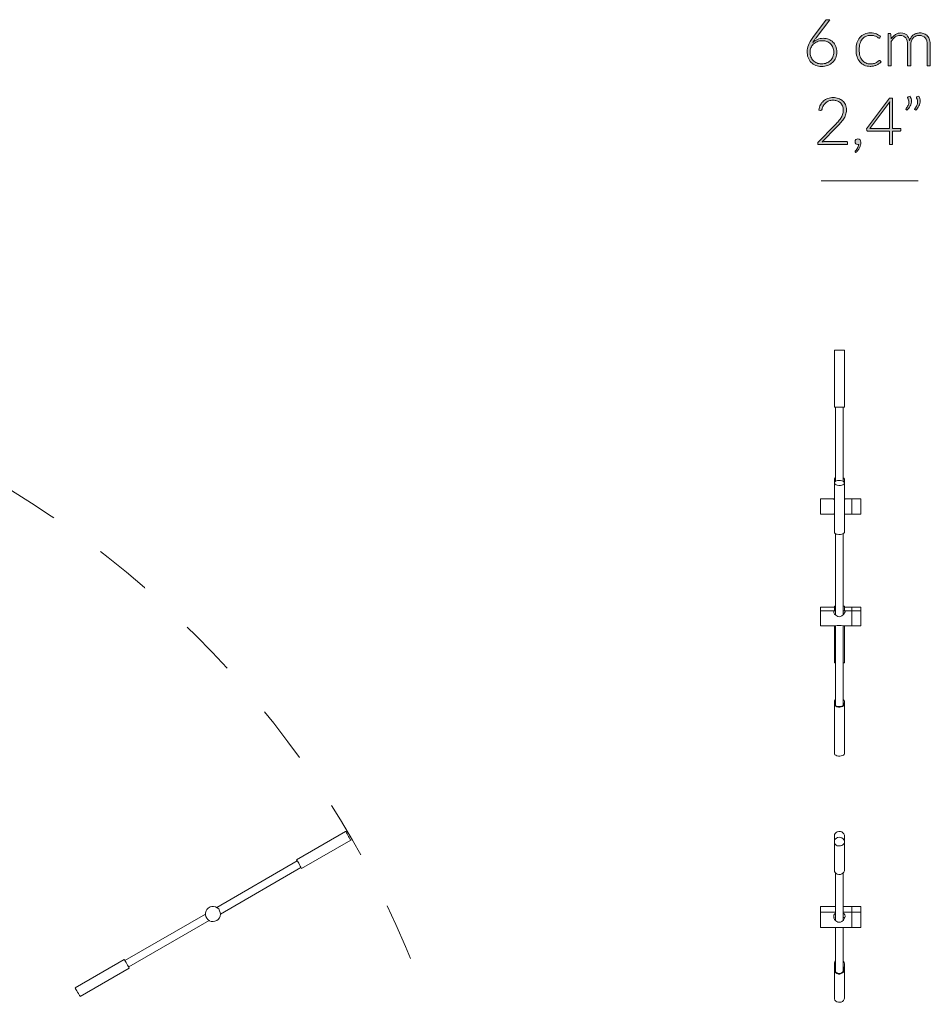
# Model space of a CAD drawing. Header units: inches. Extents: x 8 to 203, y -241 to -15.
# Tile 11 of 23: x 167 to 203, y -189 to -151. Entities that reach past the tile are written whole.
import ezdxf

# ---------------------------------------------------------------- set-up
doc = ezdxf.new("R2010")
doc.units = ezdxf.units.IN
doc.header["$MEASUREMENT"] = 0
doc.linetypes.add('AI-Linetype-3', pattern=[4.506413, 2.253206, -2.253206])
doc.layers.add('Capa 1', color=7, linetype='Continuous')

# ---------------------------------------------------------------- blocks, each defined once
blk = doc.blocks.new('block 12')
at = {"layer": 'Capa 1'}
h = blk.add_hatch(color=250, dxfattribs=at)
h.dxf.hatch_style = 2
edge = h.paths.add_edge_path()
edge.add_spline(control_points=[(198.698, -151.505), (198.776, -151.505), (198.848, -151.518), (198.913, -151.544), (198.979, -151.569), (199.036, -151.605), (199.083, -151.652), (199.13, -151.698), (199.168, -151.754), (199.194, -151.821), (199.221, -151.887), (199.235, -151.961), (199.235, -152.043), (199.235, -152.125), (199.22, -152.2), (199.191, -152.269), (199.161, -152.339), (199.12, -152.398), (199.068, -152.449), (199.015, -152.499), (198.952, -152.538), (198.879, -152.567), (198.805, -152.595), (198.725, -152.609), (198.637, -152.609), (198.552, -152.609), (198.475, -152.595), (198.405, -152.568), (198.335, -152.541), (198.275, -152.501), (198.225, -152.45), (198.175, -152.399), (198.137, -152.336), (198.109, -152.262), (198.082, -152.188), (198.068, -152.105), (198.068, -152.012), (198.068, -151.941), (198.086, -151.861), (198.122, -151.772), (198.158, -151.683), (198.217, -151.583), (198.299, -151.472), (198.299, -151.472), (198.793, -150.806), (198.793, -150.806), (198.808, -150.786), (198.829, -150.777), (198.858, -150.777), (198.858, -150.777), (198.966, -150.777), (198.966, -150.777), (198.966, -150.777), (198.425, -151.482), (198.425, -151.482), (198.399, -151.517), (198.375, -151.55), (198.353, -151.581), (198.33, -151.611), (198.31, -151.642), (198.292, -151.672), (198.343, -151.619), (198.402, -151.579), (198.472, -151.549), (198.541, -151.52), (198.616, -151.505), (198.698, -151.505)], knot_values=[0, 0, 0, 0, 1, 1, 1, 2, 2, 2, 3, 3, 3, 4, 4, 4, 5, 5, 5, 6, 6, 6, 7, 7, 7, 8, 8, 8, 9, 9, 9, 10, 10, 10, 11, 11, 11, 12, 12, 12, 13, 13, 13, 14, 14, 14, 15, 15, 15, 16, 16, 16, 17, 17, 17, 18, 18, 18, 19, 19, 19, 20, 20, 20, 21, 21, 21, 22, 22, 22, 22], degree=3, periodic=1)
edge = h.paths.add_edge_path()
edge.add_spline(control_points=[(198.187, -152.042), (198.187, -152.109), (198.198, -152.171), (198.219, -152.228), (198.24, -152.286), (198.269, -152.335), (198.308, -152.377), (198.346, -152.418), (198.393, -152.45), (198.449, -152.473), (198.504, -152.496), (198.566, -152.507), (198.636, -152.507), (198.709, -152.507), (198.775, -152.496), (198.834, -152.473), (198.893, -152.45), (198.943, -152.418), (198.985, -152.378), (199.026, -152.337), (199.058, -152.289), (199.08, -152.233), (199.102, -152.177), (199.113, -152.116), (199.113, -152.051), (199.113, -151.981), (199.102, -151.919), (199.08, -151.863), (199.059, -151.807), (199.028, -151.76), (198.988, -151.721), (198.949, -151.682), (198.902, -151.652), (198.847, -151.631), (198.792, -151.61), (198.732, -151.6), (198.665, -151.6), (198.59, -151.6), (198.523, -151.613), (198.463, -151.639), (198.404, -151.665), (198.354, -151.699), (198.313, -151.74), (198.272, -151.781), (198.241, -151.829), (198.219, -151.882), (198.198, -151.934), (198.187, -151.988), (198.187, -152.042)], knot_values=[0, 0, 0, 0, 1, 1, 1, 2, 2, 2, 3, 3, 3, 4, 4, 4, 5, 5, 5, 6, 6, 6, 7, 7, 7, 8, 8, 8, 9, 9, 9, 10, 10, 10, 11, 11, 11, 12, 12, 12, 13, 13, 13, 14, 14, 14, 15, 15, 15, 16, 16, 16, 16], degree=3, periodic=1)
h = blk.add_hatch(color=250, dxfattribs=at)
h.dxf.hatch_style = 2
edge = h.paths.add_edge_path()
edge.add_spline(control_points=[(200.92, -151.485), (200.916, -151.489), (200.911, -151.493), (200.908, -151.495), (200.904, -151.498), (200.898, -151.5), (200.892, -151.5), (200.883, -151.5), (200.871, -151.494), (200.856, -151.483), (200.841, -151.471), (200.822, -151.459), (200.797, -151.445), (200.772, -151.431), (200.741, -151.419), (200.704, -151.407), (200.667, -151.395), (200.622, -151.39), (200.569, -151.39), (200.496, -151.39), (200.43, -151.403), (200.374, -151.429), (200.317, -151.455), (200.269, -151.492), (200.23, -151.541), (200.191, -151.59), (200.162, -151.648), (200.141, -151.718), (200.121, -151.787), (200.111, -151.865), (200.111, -151.951), (200.111, -152.04), (200.121, -152.12), (200.142, -152.189), (200.163, -152.258), (200.192, -152.316), (200.231, -152.363), (200.269, -152.411), (200.316, -152.447), (200.371, -152.472), (200.425, -152.496), (200.486, -152.509), (200.552, -152.509), (200.614, -152.509), (200.665, -152.502), (200.707, -152.487), (200.748, -152.473), (200.782, -152.457), (200.809, -152.44), (200.836, -152.423), (200.857, -152.407), (200.873, -152.392), (200.889, -152.378), (200.901, -152.37), (200.911, -152.37), (200.922, -152.37), (200.93, -152.375), (200.937, -152.383), (200.937, -152.383), (200.97, -152.424), (200.97, -152.424), (200.95, -152.45), (200.925, -152.474), (200.896, -152.496), (200.866, -152.519), (200.832, -152.537), (200.794, -152.554), (200.757, -152.57), (200.716, -152.583), (200.672, -152.592), (200.628, -152.601), (200.582, -152.605), (200.535, -152.605), (200.453, -152.605), (200.379, -152.59), (200.312, -152.561), (200.245, -152.531), (200.188, -152.489), (200.139, -152.433), (200.091, -152.377), (200.054, -152.308), (200.027, -152.227), (200, -152.146), (199.986, -152.054), (199.986, -151.951), (199.986, -151.853), (199.999, -151.765), (200.025, -151.684), (200.05, -151.604), (200.088, -151.535), (200.137, -151.477), (200.186, -151.419), (200.246, -151.374), (200.317, -151.342), (200.389, -151.31), (200.47, -151.294), (200.562, -151.294), (200.645, -151.294), (200.719, -151.307), (200.784, -151.333), (200.848, -151.36), (200.904, -151.396), (200.952, -151.441), (200.952, -151.441), (200.92, -151.485), (200.92, -151.485)], knot_values=[0, 0, 0, 0, 1, 1, 1, 2, 2, 2, 3, 3, 3, 4, 4, 4, 5, 5, 5, 6, 6, 6, 7, 7, 7, 8, 8, 8, 9, 9, 9, 10, 10, 10, 11, 11, 11, 12, 12, 12, 13, 13, 13, 14, 14, 14, 15, 15, 15, 16, 16, 16, 17, 17, 17, 18, 18, 18, 19, 19, 19, 20, 20, 20, 21, 21, 21, 22, 22, 22, 23, 23, 23, 24, 24, 24, 25, 25, 25, 26, 26, 26, 27, 27, 27, 28, 28, 28, 29, 29, 29, 30, 30, 30, 31, 31, 31, 32, 32, 32, 33, 33, 33, 34, 34, 34, 35, 35, 35, 35], degree=3, periodic=1)
h = blk.add_hatch(color=250, dxfattribs=at)
h.dxf.hatch_style = 2
edge = h.paths.add_edge_path()
edge.add_spline(control_points=[(201.246, -152.588), (201.246, -152.588), (201.246, -151.314), (201.246, -151.314), (201.246, -151.314), (201.312, -151.314), (201.312, -151.314), (201.335, -151.314), (201.348, -151.325), (201.351, -151.346), (201.351, -151.346), (201.362, -151.53), (201.362, -151.53), (201.387, -151.496), (201.414, -151.464), (201.442, -151.435), (201.47, -151.406), (201.5, -151.381), (201.532, -151.36), (201.564, -151.339), (201.598, -151.323), (201.635, -151.311), (201.671, -151.3), (201.709, -151.294), (201.749, -151.294), (201.842, -151.294), (201.916, -151.321), (201.972, -151.375), (202.027, -151.429), (202.065, -151.505), (202.084, -151.601), (202.1, -151.548), (202.121, -151.503), (202.149, -151.464), (202.177, -151.426), (202.209, -151.394), (202.244, -151.369), (202.28, -151.344), (202.319, -151.325), (202.361, -151.312), (202.403, -151.3), (202.447, -151.294), (202.491, -151.294), (202.554, -151.294), (202.611, -151.304), (202.661, -151.325), (202.711, -151.346), (202.754, -151.377), (202.79, -151.418), (202.825, -151.459), (202.852, -151.509), (202.871, -151.569), (202.89, -151.629), (202.899, -151.697), (202.899, -151.774), (202.899, -151.774), (202.899, -152.588), (202.899, -152.588), (202.899, -152.588), (202.777, -152.588), (202.777, -152.588), (202.777, -152.588), (202.777, -151.774), (202.777, -151.774), (202.777, -151.649), (202.75, -151.555), (202.697, -151.489), (202.643, -151.424), (202.566, -151.391), (202.466, -151.391), (202.422, -151.391), (202.379, -151.399), (202.339, -151.415), (202.298, -151.432), (202.262, -151.456), (202.231, -151.488), (202.2, -151.52), (202.175, -151.56), (202.157, -151.608), (202.139, -151.655), (202.129, -151.711), (202.129, -151.774), (202.129, -151.774), (202.129, -152.588), (202.129, -152.588), (202.129, -152.588), (202.008, -152.588), (202.008, -152.588), (202.008, -152.588), (202.008, -151.774), (202.008, -151.774), (202.008, -151.65), (201.983, -151.555), (201.934, -151.49), (201.884, -151.424), (201.812, -151.391), (201.717, -151.391), (201.648, -151.391), (201.584, -151.412), (201.525, -151.453), (201.466, -151.495), (201.414, -151.552), (201.368, -151.626), (201.368, -151.626), (201.368, -152.588), (201.368, -152.588), (201.368, -152.588), (201.246, -152.588), (201.246, -152.588)], knot_values=[0, 0, 0, 0, 1, 1, 1, 2, 2, 2, 3, 3, 3, 4, 4, 4, 5, 5, 5, 6, 6, 6, 7, 7, 7, 8, 8, 8, 9, 9, 9, 10, 10, 10, 11, 11, 11, 12, 12, 12, 13, 13, 13, 14, 14, 14, 15, 15, 15, 16, 16, 16, 17, 17, 17, 18, 18, 18, 19, 19, 19, 20, 20, 20, 21, 21, 21, 22, 22, 22, 23, 23, 23, 24, 24, 24, 25, 25, 25, 26, 26, 26, 27, 27, 27, 28, 28, 28, 29, 29, 29, 30, 30, 30, 31, 31, 31, 32, 32, 32, 33, 33, 33, 34, 34, 34, 35, 35, 35, 36, 36, 36, 36], degree=3, periodic=1)
h = blk.add_hatch(color=250, dxfattribs=at)
h.dxf.hatch_style = 2
edge = h.paths.add_edge_path()
edge.add_spline(control_points=[(199.092, -153.829), (199.161, -153.829), (199.227, -153.839), (199.29, -153.859), (199.353, -153.879), (199.408, -153.91), (199.456, -153.95), (199.503, -153.99), (199.541, -154.041), (199.57, -154.102), (199.597, -154.163), (199.612, -154.235), (199.612, -154.317), (199.612, -154.385), (199.601, -154.448), (199.58, -154.507), (199.559, -154.566), (199.531, -154.621), (199.495, -154.675), (199.459, -154.729), (199.418, -154.781), (199.37, -154.832), (199.323, -154.883), (199.273, -154.935), (199.221, -154.988), (199.221, -154.988), (198.654, -155.566), (198.654, -155.566), (198.681, -155.559), (198.71, -155.554), (198.739, -155.551), (198.769, -155.547), (198.798, -155.546), (198.828, -155.546), (198.828, -155.546), (199.61, -155.546), (199.61, -155.546), (199.624, -155.546), (199.635, -155.55), (199.643, -155.558), (199.651, -155.566), (199.655, -155.576), (199.655, -155.589), (199.655, -155.589), (199.655, -155.661), (199.655, -155.661), (199.655, -155.661), (198.486, -155.661), (198.486, -155.661), (198.486, -155.661), (198.486, -155.618), (198.486, -155.618), (198.486, -155.608), (198.488, -155.598), (198.493, -155.589), (198.498, -155.579), (198.504, -155.571), (198.511, -155.564), (198.511, -155.564), (199.129, -154.938), (199.129, -154.938), (199.18, -154.886), (199.227, -154.835), (199.271, -154.787), (199.315, -154.738), (199.353, -154.689), (199.385, -154.639), (199.416, -154.59), (199.442, -154.539), (199.46, -154.487), (199.478, -154.435), (199.488, -154.38), (199.488, -154.321), (199.488, -154.254), (199.476, -154.196), (199.454, -154.147), (199.432, -154.098), (199.402, -154.058), (199.365, -154.026), (199.328, -153.994), (199.285, -153.971), (199.237, -153.956), (199.189, -153.94), (199.138, -153.932), (199.086, -153.932), (199.028, -153.932), (198.976, -153.941), (198.927, -153.959), (198.879, -153.976), (198.836, -154.001), (198.799, -154.032), (198.762, -154.063), (198.731, -154.1), (198.707, -154.143), (198.683, -154.186), (198.666, -154.233), (198.657, -154.285), (198.648, -154.315), (198.631, -154.33), (198.605, -154.33), (198.604, -154.33), (198.601, -154.329), (198.599, -154.329), (198.596, -154.329), (198.594, -154.328), (198.593, -154.328), (198.593, -154.328), (198.531, -154.318), (198.531, -154.318), (198.541, -154.24), (198.563, -154.171), (198.594, -154.111), (198.626, -154.05), (198.667, -153.999), (198.716, -153.957), (198.764, -153.915), (198.82, -153.883), (198.884, -153.861), (198.948, -153.84), (199.018, -153.829), (199.092, -153.829)], knot_values=[0, 0, 0, 0, 1, 1, 1, 2, 2, 2, 3, 3, 3, 4, 4, 4, 5, 5, 5, 6, 6, 6, 7, 7, 7, 8, 8, 8, 9, 9, 9, 10, 10, 10, 11, 11, 11, 12, 12, 12, 13, 13, 13, 14, 14, 14, 15, 15, 15, 16, 16, 16, 17, 17, 17, 18, 18, 18, 19, 19, 19, 20, 20, 20, 21, 21, 21, 22, 22, 22, 23, 23, 23, 24, 24, 24, 25, 25, 25, 26, 26, 26, 27, 27, 27, 28, 28, 28, 29, 29, 29, 30, 30, 30, 31, 31, 31, 32, 32, 32, 33, 33, 33, 34, 34, 34, 35, 35, 35, 36, 36, 36, 37, 37, 37, 38, 38, 38, 39, 39, 39, 40, 40, 40, 40], degree=3, periodic=1)
h = blk.add_hatch(color=250, dxfattribs=at)
h.dxf.hatch_style = 2
edge = h.paths.add_edge_path()
edge.add_spline(control_points=[(201.412, -155.044), (201.412, -155.044), (201.743, -155.044), (201.743, -155.044), (201.743, -155.044), (201.743, -155.111), (201.743, -155.111), (201.743, -155.12), (201.741, -155.127), (201.735, -155.133), (201.73, -155.139), (201.721, -155.141), (201.709, -155.141), (201.709, -155.141), (201.412, -155.141), (201.412, -155.141), (201.412, -155.141), (201.412, -155.661), (201.412, -155.661), (201.412, -155.661), (201.302, -155.661), (201.302, -155.661), (201.302, -155.661), (201.302, -155.141), (201.302, -155.141), (201.302, -155.141), (200.448, -155.141), (200.448, -155.141), (200.435, -155.141), (200.425, -155.139), (200.418, -155.133), (200.412, -155.127), (200.407, -155.12), (200.404, -155.111), (200.404, -155.111), (200.393, -155.05), (200.393, -155.05), (200.393, -155.05), (201.303, -153.847), (201.303, -153.847), (201.303, -153.847), (201.412, -153.847), (201.412, -153.847), (201.412, -153.847), (201.412, -155.044), (201.412, -155.044)], knot_values=[0, 0, 0, 0, 1, 1, 1, 2, 2, 2, 3, 3, 3, 4, 4, 4, 5, 5, 5, 6, 6, 6, 7, 7, 7, 8, 8, 8, 9, 9, 9, 10, 10, 10, 11, 11, 11, 12, 12, 12, 13, 13, 13, 14, 14, 14, 15, 15, 15, 15], degree=3, periodic=1)
edge = h.paths.add_edge_path()
edge.add_spline(control_points=[(201.302, -154.095), (201.302, -154.081), (201.302, -154.065), (201.303, -154.049), (201.304, -154.033), (201.306, -154.016), (201.308, -153.999), (201.308, -153.999), (200.526, -155.044), (200.526, -155.044), (200.526, -155.044), (201.302, -155.044), (201.302, -155.044), (201.302, -155.044), (201.302, -154.095), (201.302, -154.095)], knot_values=[0, 0, 0, 0, 1, 1, 1, 2, 2, 2, 3, 3, 3, 4, 4, 4, 5, 5, 5, 5], degree=3, periodic=1)
h = blk.add_hatch(color=250, dxfattribs=at)
h.dxf.hatch_style = 2
edge = h.paths.add_edge_path()
edge.add_spline(control_points=[(202.104, -153.77), (202.123, -153.802), (202.137, -153.835), (202.145, -153.867), (202.154, -153.899), (202.158, -153.931), (202.158, -153.963), (202.158, -154.03), (202.142, -154.094), (202.11, -154.156), (202.077, -154.217), (202.035, -154.273), (201.983, -154.323), (201.983, -154.323), (201.947, -154.3), (201.947, -154.3), (201.941, -154.295), (201.938, -154.289), (201.938, -154.282), (201.938, -154.276), (201.94, -154.269), (201.946, -154.264), (201.978, -154.222), (202.005, -154.179), (202.026, -154.136), (202.048, -154.092), (202.058, -154.048), (202.058, -154.002), (202.058, -153.952), (202.043, -153.901), (202.014, -153.849), (202.009, -153.843), (202.007, -153.836), (202.007, -153.829), (202.007, -153.817), (202.014, -153.808), (202.026, -153.804), (202.026, -153.804), (202.104, -153.77), (202.104, -153.77)], knot_values=[0, 0, 0, 0, 1, 1, 1, 2, 2, 2, 3, 3, 3, 4, 4, 4, 5, 5, 5, 6, 6, 6, 7, 7, 7, 8, 8, 8, 9, 9, 9, 10, 10, 10, 11, 11, 11, 12, 12, 12, 13, 13, 13, 13], degree=3, periodic=1)
edge = h.paths.add_edge_path()
edge.add_spline(control_points=[(202.449, -153.77), (202.468, -153.802), (202.481, -153.835), (202.49, -153.867), (202.498, -153.899), (202.503, -153.931), (202.503, -153.963), (202.503, -154.03), (202.487, -154.094), (202.454, -154.156), (202.421, -154.217), (202.379, -154.273), (202.327, -154.323), (202.327, -154.323), (202.292, -154.3), (202.292, -154.3), (202.285, -154.295), (202.283, -154.289), (202.283, -154.282), (202.283, -154.276), (202.285, -154.269), (202.29, -154.264), (202.323, -154.222), (202.349, -154.179), (202.371, -154.136), (202.392, -154.092), (202.403, -154.048), (202.403, -154.002), (202.403, -153.952), (202.388, -153.901), (202.358, -153.849), (202.354, -153.843), (202.351, -153.836), (202.351, -153.829), (202.351, -153.817), (202.358, -153.808), (202.371, -153.804), (202.371, -153.804), (202.449, -153.77), (202.449, -153.77)], knot_values=[0, 0, 0, 0, 1, 1, 1, 2, 2, 2, 3, 3, 3, 4, 4, 4, 5, 5, 5, 6, 6, 6, 7, 7, 7, 8, 8, 8, 9, 9, 9, 10, 10, 10, 11, 11, 11, 12, 12, 12, 13, 13, 13, 13], degree=3, periodic=1)
h = blk.add_hatch(color=250, dxfattribs=at)
h.dxf.hatch_style = 2
edge = h.paths.add_edge_path()
edge.add_spline(control_points=[(199.947, -155.552), (199.947, -155.523), (199.957, -155.497), (199.978, -155.475), (199.998, -155.454), (200.025, -155.443), (200.058, -155.443), (200.095, -155.443), (200.124, -155.456), (200.144, -155.481), (200.163, -155.506), (200.174, -155.54), (200.174, -155.581), (200.174, -155.616), (200.169, -155.651), (200.16, -155.687), (200.151, -155.724), (200.138, -155.759), (200.121, -155.794), (200.104, -155.829), (200.084, -155.863), (200.06, -155.895), (200.036, -155.928), (200.009, -155.958), (199.98, -155.985), (199.98, -155.985), (199.961, -155.966), (199.961, -155.966), (199.954, -155.959), (199.951, -155.952), (199.951, -155.944), (199.951, -155.94), (199.952, -155.935), (199.955, -155.931), (199.957, -155.927), (199.96, -155.923), (199.964, -155.92), (199.972, -155.911), (199.983, -155.899), (199.996, -155.882), (200.009, -155.865), (200.023, -155.846), (200.036, -155.823), (200.049, -155.8), (200.061, -155.776), (200.072, -155.748), (200.083, -155.721), (200.09, -155.692), (200.093, -155.661), (200.088, -155.663), (200.082, -155.664), (200.076, -155.665), (200.069, -155.666), (200.062, -155.666), (200.055, -155.666), (200.023, -155.666), (199.997, -155.656), (199.977, -155.634), (199.957, -155.613), (199.947, -155.585), (199.947, -155.552)], knot_values=[0, 0, 0, 0, 1, 1, 1, 2, 2, 2, 3, 3, 3, 4, 4, 4, 5, 5, 5, 6, 6, 6, 7, 7, 7, 8, 8, 8, 9, 9, 9, 10, 10, 10, 11, 11, 11, 12, 12, 12, 13, 13, 13, 14, 14, 14, 15, 15, 15, 16, 16, 16, 17, 17, 17, 18, 18, 18, 19, 19, 19, 20, 20, 20, 20], degree=3, periodic=1)
at = {"layer": 'Capa 1', "lineweight": 0}
for points, knots in [([(198.698, -151.505), (198.776, -151.505), (198.848, -151.518), (198.913, -151.544), (198.979, -151.569), (199.036, -151.605), (199.083, -151.652), (199.13, -151.698), (199.168, -151.754), (199.194, -151.821), (199.221, -151.887), (199.235, -151.961), (199.235, -152.043), (199.235, -152.125), (199.22, -152.2), (199.191, -152.269), (199.161, -152.339), (199.12, -152.398), (199.068, -152.449), (199.015, -152.499), (198.952, -152.538), (198.879, -152.567), (198.805, -152.595), (198.725, -152.609), (198.637, -152.609), (198.552, -152.609), (198.475, -152.595), (198.405, -152.568), (198.335, -152.541), (198.275, -152.501), (198.225, -152.45), (198.175, -152.399), (198.137, -152.336), (198.109, -152.262), (198.082, -152.188), (198.068, -152.105), (198.068, -152.012), (198.068, -151.941), (198.086, -151.861), (198.122, -151.772), (198.158, -151.683), (198.217, -151.583), (198.299, -151.472), (198.299, -151.472), (198.793, -150.806), (198.793, -150.806), (198.808, -150.786), (198.829, -150.777), (198.858, -150.777), (198.858, -150.777), (198.966, -150.777), (198.966, -150.777), (198.966, -150.777), (198.425, -151.482), (198.425, -151.482), (198.399, -151.517), (198.375, -151.55), (198.353, -151.581), (198.33, -151.611), (198.31, -151.642), (198.292, -151.672), (198.343, -151.619), (198.402, -151.579), (198.472, -151.549), (198.541, -151.52), (198.616, -151.505), (198.698, -151.505)], [0, 0, 0, 0, 1, 1, 1, 2, 2, 2, 3, 3, 3, 4, 4, 4, 5, 5, 5, 6, 6, 6, 7, 7, 7, 8, 8, 8, 9, 9, 9, 10, 10, 10, 11, 11, 11, 12, 12, 12, 13, 13, 13, 14, 14, 14, 15, 15, 15, 16, 16, 16, 17, 17, 17, 18, 18, 18, 19, 19, 19, 20, 20, 20, 21, 21, 21, 22, 22, 22, 22]), ([(200.92, -151.485), (200.916, -151.489), (200.911, -151.493), (200.908, -151.495), (200.904, -151.498), (200.898, -151.5), (200.892, -151.5), (200.883, -151.5), (200.871, -151.494), (200.856, -151.483), (200.841, -151.471), (200.822, -151.459), (200.797, -151.445), (200.772, -151.431), (200.741, -151.419), (200.704, -151.407), (200.667, -151.395), (200.622, -151.39), (200.569, -151.39), (200.496, -151.39), (200.43, -151.403), (200.374, -151.429), (200.317, -151.455), (200.269, -151.492), (200.23, -151.541), (200.191, -151.59), (200.162, -151.648), (200.141, -151.718), (200.121, -151.787), (200.111, -151.865), (200.111, -151.951), (200.111, -152.04), (200.121, -152.12), (200.142, -152.189), (200.163, -152.258), (200.192, -152.316), (200.231, -152.363), (200.269, -152.411), (200.316, -152.447), (200.371, -152.472), (200.425, -152.496), (200.486, -152.509), (200.552, -152.509), (200.614, -152.509), (200.665, -152.502), (200.707, -152.487), (200.748, -152.473), (200.782, -152.457), (200.809, -152.44), (200.836, -152.423), (200.857, -152.407), (200.873, -152.392), (200.889, -152.378), (200.901, -152.37), (200.911, -152.37), (200.922, -152.37), (200.93, -152.375), (200.937, -152.383), (200.937, -152.383), (200.97, -152.424), (200.97, -152.424), (200.95, -152.45), (200.925, -152.474), (200.896, -152.496), (200.866, -152.519), (200.832, -152.537), (200.794, -152.554), (200.757, -152.57), (200.716, -152.583), (200.672, -152.592), (200.628, -152.601), (200.582, -152.605), (200.535, -152.605), (200.453, -152.605), (200.379, -152.59), (200.312, -152.561), (200.245, -152.531), (200.188, -152.489), (200.139, -152.433), (200.091, -152.377), (200.054, -152.308), (200.027, -152.227), (200, -152.146), (199.986, -152.054), (199.986, -151.951), (199.986, -151.853), (199.999, -151.765), (200.025, -151.684), (200.05, -151.604), (200.088, -151.535), (200.137, -151.477), (200.186, -151.419), (200.246, -151.374), (200.317, -151.342), (200.389, -151.31), (200.47, -151.294), (200.562, -151.294), (200.645, -151.294), (200.719, -151.307), (200.784, -151.333), (200.848, -151.36), (200.904, -151.396), (200.952, -151.441), (200.952, -151.441), (200.92, -151.485), (200.92, -151.485)], [0, 0, 0, 0, 1, 1, 1, 2, 2, 2, 3, 3, 3, 4, 4, 4, 5, 5, 5, 6, 6, 6, 7, 7, 7, 8, 8, 8, 9, 9, 9, 10, 10, 10, 11, 11, 11, 12, 12, 12, 13, 13, 13, 14, 14, 14, 15, 15, 15, 16, 16, 16, 17, 17, 17, 18, 18, 18, 19, 19, 19, 20, 20, 20, 21, 21, 21, 22, 22, 22, 23, 23, 23, 24, 24, 24, 25, 25, 25, 26, 26, 26, 27, 27, 27, 28, 28, 28, 29, 29, 29, 30, 30, 30, 31, 31, 31, 32, 32, 32, 33, 33, 33, 34, 34, 34, 35, 35, 35, 35]), ([(201.246, -152.588), (201.246, -152.588), (201.246, -151.314), (201.246, -151.314), (201.246, -151.314), (201.312, -151.314), (201.312, -151.314), (201.335, -151.314), (201.348, -151.325), (201.351, -151.346), (201.351, -151.346), (201.362, -151.53), (201.362, -151.53), (201.387, -151.496), (201.414, -151.464), (201.442, -151.435), (201.47, -151.406), (201.5, -151.381), (201.532, -151.36), (201.564, -151.339), (201.598, -151.323), (201.635, -151.311), (201.671, -151.3), (201.709, -151.294), (201.749, -151.294), (201.842, -151.294), (201.916, -151.321), (201.972, -151.375), (202.027, -151.429), (202.065, -151.505), (202.084, -151.601), (202.1, -151.548), (202.121, -151.503), (202.149, -151.464), (202.177, -151.426), (202.209, -151.394), (202.244, -151.369), (202.28, -151.344), (202.319, -151.325), (202.361, -151.312), (202.403, -151.3), (202.447, -151.294), (202.491, -151.294), (202.554, -151.294), (202.611, -151.304), (202.661, -151.325), (202.711, -151.346), (202.754, -151.377), (202.79, -151.418), (202.825, -151.459), (202.852, -151.509), (202.871, -151.569), (202.89, -151.629), (202.899, -151.697), (202.899, -151.774), (202.899, -151.774), (202.899, -152.588), (202.899, -152.588), (202.899, -152.588), (202.777, -152.588), (202.777, -152.588), (202.777, -152.588), (202.777, -151.774), (202.777, -151.774), (202.777, -151.649), (202.75, -151.555), (202.697, -151.489), (202.643, -151.424), (202.566, -151.391), (202.466, -151.391), (202.422, -151.391), (202.379, -151.399), (202.339, -151.415), (202.298, -151.432), (202.262, -151.456), (202.231, -151.488), (202.2, -151.52), (202.175, -151.56), (202.157, -151.608), (202.139, -151.655), (202.129, -151.711), (202.129, -151.774), (202.129, -151.774), (202.129, -152.588), (202.129, -152.588), (202.129, -152.588), (202.008, -152.588), (202.008, -152.588), (202.008, -152.588), (202.008, -151.774), (202.008, -151.774), (202.008, -151.65), (201.983, -151.555), (201.934, -151.49), (201.884, -151.424), (201.812, -151.391), (201.717, -151.391), (201.648, -151.391), (201.584, -151.412), (201.525, -151.453), (201.466, -151.495), (201.414, -151.552), (201.368, -151.626), (201.368, -151.626), (201.368, -152.588), (201.368, -152.588), (201.368, -152.588), (201.246, -152.588), (201.246, -152.588)], [0, 0, 0, 0, 1, 1, 1, 2, 2, 2, 3, 3, 3, 4, 4, 4, 5, 5, 5, 6, 6, 6, 7, 7, 7, 8, 8, 8, 9, 9, 9, 10, 10, 10, 11, 11, 11, 12, 12, 12, 13, 13, 13, 14, 14, 14, 15, 15, 15, 16, 16, 16, 17, 17, 17, 18, 18, 18, 19, 19, 19, 20, 20, 20, 21, 21, 21, 22, 22, 22, 23, 23, 23, 24, 24, 24, 25, 25, 25, 26, 26, 26, 27, 27, 27, 28, 28, 28, 29, 29, 29, 30, 30, 30, 31, 31, 31, 32, 32, 32, 33, 33, 33, 34, 34, 34, 35, 35, 35, 36, 36, 36, 36]), ([(198.187, -152.042), (198.187, -152.109), (198.198, -152.171), (198.219, -152.228), (198.24, -152.286), (198.269, -152.335), (198.308, -152.377), (198.346, -152.418), (198.393, -152.45), (198.449, -152.473), (198.504, -152.496), (198.566, -152.507), (198.636, -152.507), (198.709, -152.507), (198.775, -152.496), (198.834, -152.473), (198.893, -152.45), (198.943, -152.418), (198.985, -152.378), (199.026, -152.337), (199.058, -152.289), (199.08, -152.233), (199.102, -152.177), (199.113, -152.116), (199.113, -152.051), (199.113, -151.981), (199.102, -151.919), (199.08, -151.863), (199.059, -151.807), (199.028, -151.76), (198.988, -151.721), (198.949, -151.682), (198.902, -151.652), (198.847, -151.631), (198.792, -151.61), (198.732, -151.6), (198.665, -151.6), (198.59, -151.6), (198.523, -151.613), (198.463, -151.639), (198.404, -151.665), (198.354, -151.699), (198.313, -151.74), (198.272, -151.781), (198.241, -151.829), (198.219, -151.882), (198.198, -151.934), (198.187, -151.988), (198.187, -152.042)], [0, 0, 0, 0, 1, 1, 1, 2, 2, 2, 3, 3, 3, 4, 4, 4, 5, 5, 5, 6, 6, 6, 7, 7, 7, 8, 8, 8, 9, 9, 9, 10, 10, 10, 11, 11, 11, 12, 12, 12, 13, 13, 13, 14, 14, 14, 15, 15, 15, 16, 16, 16, 16]), ([(199.092, -153.829), (199.161, -153.829), (199.227, -153.839), (199.29, -153.859), (199.353, -153.879), (199.408, -153.91), (199.456, -153.95), (199.503, -153.99), (199.541, -154.041), (199.57, -154.102), (199.597, -154.163), (199.612, -154.235), (199.612, -154.317), (199.612, -154.385), (199.601, -154.448), (199.58, -154.507), (199.559, -154.566), (199.531, -154.621), (199.495, -154.675), (199.459, -154.729), (199.418, -154.781), (199.37, -154.832), (199.323, -154.883), (199.273, -154.935), (199.221, -154.988), (199.221, -154.988), (198.654, -155.566), (198.654, -155.566), (198.681, -155.559), (198.71, -155.554), (198.739, -155.551), (198.769, -155.547), (198.798, -155.546), (198.828, -155.546), (198.828, -155.546), (199.61, -155.546), (199.61, -155.546), (199.624, -155.546), (199.635, -155.55), (199.643, -155.558), (199.651, -155.566), (199.655, -155.576), (199.655, -155.589), (199.655, -155.589), (199.655, -155.661), (199.655, -155.661), (199.655, -155.661), (198.486, -155.661), (198.486, -155.661), (198.486, -155.661), (198.486, -155.618), (198.486, -155.618), (198.486, -155.608), (198.488, -155.598), (198.493, -155.589), (198.498, -155.579), (198.504, -155.571), (198.511, -155.564), (198.511, -155.564), (199.129, -154.938), (199.129, -154.938), (199.18, -154.886), (199.227, -154.835), (199.271, -154.787), (199.315, -154.738), (199.353, -154.689), (199.385, -154.639), (199.416, -154.59), (199.442, -154.539), (199.46, -154.487), (199.478, -154.435), (199.488, -154.38), (199.488, -154.321), (199.488, -154.254), (199.476, -154.196), (199.454, -154.147), (199.432, -154.098), (199.402, -154.058), (199.365, -154.026), (199.328, -153.994), (199.285, -153.971), (199.237, -153.956), (199.189, -153.94), (199.138, -153.932), (199.086, -153.932), (199.028, -153.932), (198.976, -153.941), (198.927, -153.959), (198.879, -153.976), (198.836, -154.001), (198.799, -154.032), (198.762, -154.063), (198.731, -154.1), (198.707, -154.143), (198.683, -154.186), (198.666, -154.233), (198.657, -154.285), (198.648, -154.315), (198.631, -154.33), (198.605, -154.33), (198.604, -154.33), (198.601, -154.329), (198.599, -154.329), (198.596, -154.329), (198.594, -154.328), (198.593, -154.328), (198.593, -154.328), (198.531, -154.318), (198.531, -154.318), (198.541, -154.24), (198.563, -154.171), (198.594, -154.111), (198.626, -154.05), (198.667, -153.999), (198.716, -153.957), (198.764, -153.915), (198.82, -153.883), (198.884, -153.861), (198.948, -153.84), (199.018, -153.829), (199.092, -153.829)], [0, 0, 0, 0, 1, 1, 1, 2, 2, 2, 3, 3, 3, 4, 4, 4, 5, 5, 5, 6, 6, 6, 7, 7, 7, 8, 8, 8, 9, 9, 9, 10, 10, 10, 11, 11, 11, 12, 12, 12, 13, 13, 13, 14, 14, 14, 15, 15, 15, 16, 16, 16, 17, 17, 17, 18, 18, 18, 19, 19, 19, 20, 20, 20, 21, 21, 21, 22, 22, 22, 23, 23, 23, 24, 24, 24, 25, 25, 25, 26, 26, 26, 27, 27, 27, 28, 28, 28, 29, 29, 29, 30, 30, 30, 31, 31, 31, 32, 32, 32, 33, 33, 33, 34, 34, 34, 35, 35, 35, 36, 36, 36, 37, 37, 37, 38, 38, 38, 39, 39, 39, 40, 40, 40, 40]), ([(201.412, -155.044), (201.412, -155.044), (201.743, -155.044), (201.743, -155.044), (201.743, -155.044), (201.743, -155.111), (201.743, -155.111), (201.743, -155.12), (201.741, -155.127), (201.735, -155.133), (201.73, -155.139), (201.721, -155.141), (201.709, -155.141), (201.709, -155.141), (201.412, -155.141), (201.412, -155.141), (201.412, -155.141), (201.412, -155.661), (201.412, -155.661), (201.412, -155.661), (201.302, -155.661), (201.302, -155.661), (201.302, -155.661), (201.302, -155.141), (201.302, -155.141), (201.302, -155.141), (200.448, -155.141), (200.448, -155.141), (200.435, -155.141), (200.425, -155.139), (200.418, -155.133), (200.412, -155.127), (200.407, -155.12), (200.404, -155.111), (200.404, -155.111), (200.393, -155.05), (200.393, -155.05), (200.393, -155.05), (201.303, -153.847), (201.303, -153.847), (201.303, -153.847), (201.412, -153.847), (201.412, -153.847), (201.412, -153.847), (201.412, -155.044), (201.412, -155.044)], [0, 0, 0, 0, 1, 1, 1, 2, 2, 2, 3, 3, 3, 4, 4, 4, 5, 5, 5, 6, 6, 6, 7, 7, 7, 8, 8, 8, 9, 9, 9, 10, 10, 10, 11, 11, 11, 12, 12, 12, 13, 13, 13, 14, 14, 14, 15, 15, 15, 15]), ([(202.104, -153.77), (202.123, -153.802), (202.137, -153.835), (202.145, -153.867), (202.154, -153.899), (202.158, -153.931), (202.158, -153.963), (202.158, -154.03), (202.142, -154.094), (202.11, -154.156), (202.077, -154.217), (202.035, -154.273), (201.983, -154.323), (201.983, -154.323), (201.947, -154.3), (201.947, -154.3), (201.941, -154.295), (201.938, -154.289), (201.938, -154.282), (201.938, -154.276), (201.94, -154.269), (201.946, -154.264), (201.978, -154.222), (202.005, -154.179), (202.026, -154.136), (202.048, -154.092), (202.058, -154.048), (202.058, -154.002), (202.058, -153.952), (202.043, -153.901), (202.014, -153.849), (202.009, -153.843), (202.007, -153.836), (202.007, -153.829), (202.007, -153.817), (202.014, -153.808), (202.026, -153.804), (202.026, -153.804), (202.104, -153.77), (202.104, -153.77)], [0, 0, 0, 0, 1, 1, 1, 2, 2, 2, 3, 3, 3, 4, 4, 4, 5, 5, 5, 6, 6, 6, 7, 7, 7, 8, 8, 8, 9, 9, 9, 10, 10, 10, 11, 11, 11, 12, 12, 12, 13, 13, 13, 13]), ([(202.449, -153.77), (202.468, -153.802), (202.481, -153.835), (202.49, -153.867), (202.498, -153.899), (202.503, -153.931), (202.503, -153.963), (202.503, -154.03), (202.487, -154.094), (202.454, -154.156), (202.421, -154.217), (202.379, -154.273), (202.327, -154.323), (202.327, -154.323), (202.292, -154.3), (202.292, -154.3), (202.285, -154.295), (202.283, -154.289), (202.283, -154.282), (202.283, -154.276), (202.285, -154.269), (202.29, -154.264), (202.323, -154.222), (202.349, -154.179), (202.371, -154.136), (202.392, -154.092), (202.403, -154.048), (202.403, -154.002), (202.403, -153.952), (202.388, -153.901), (202.358, -153.849), (202.354, -153.843), (202.351, -153.836), (202.351, -153.829), (202.351, -153.817), (202.358, -153.808), (202.371, -153.804), (202.371, -153.804), (202.449, -153.77), (202.449, -153.77)], [0, 0, 0, 0, 1, 1, 1, 2, 2, 2, 3, 3, 3, 4, 4, 4, 5, 5, 5, 6, 6, 6, 7, 7, 7, 8, 8, 8, 9, 9, 9, 10, 10, 10, 11, 11, 11, 12, 12, 12, 13, 13, 13, 13]), ([(201.302, -154.095), (201.302, -154.081), (201.302, -154.065), (201.303, -154.049), (201.304, -154.033), (201.306, -154.016), (201.308, -153.999), (201.308, -153.999), (200.526, -155.044), (200.526, -155.044), (200.526, -155.044), (201.302, -155.044), (201.302, -155.044), (201.302, -155.044), (201.302, -154.095), (201.302, -154.095)], [0, 0, 0, 0, 1, 1, 1, 2, 2, 2, 3, 3, 3, 4, 4, 4, 5, 5, 5, 5]), ([(199.947, -155.552), (199.947, -155.523), (199.957, -155.497), (199.978, -155.475), (199.998, -155.454), (200.025, -155.443), (200.058, -155.443), (200.095, -155.443), (200.124, -155.456), (200.144, -155.481), (200.163, -155.506), (200.174, -155.54), (200.174, -155.581), (200.174, -155.616), (200.169, -155.651), (200.16, -155.687), (200.151, -155.724), (200.138, -155.759), (200.121, -155.794), (200.104, -155.829), (200.084, -155.863), (200.06, -155.895), (200.036, -155.928), (200.009, -155.958), (199.98, -155.985), (199.98, -155.985), (199.961, -155.966), (199.961, -155.966), (199.954, -155.959), (199.951, -155.952), (199.951, -155.944), (199.951, -155.94), (199.952, -155.935), (199.955, -155.931), (199.957, -155.927), (199.96, -155.923), (199.964, -155.92), (199.972, -155.911), (199.983, -155.899), (199.996, -155.882), (200.009, -155.865), (200.023, -155.846), (200.036, -155.823), (200.049, -155.8), (200.061, -155.776), (200.072, -155.748), (200.083, -155.721), (200.09, -155.692), (200.093, -155.661), (200.088, -155.663), (200.082, -155.664), (200.076, -155.665), (200.069, -155.666), (200.062, -155.666), (200.055, -155.666), (200.023, -155.666), (199.997, -155.656), (199.977, -155.634), (199.957, -155.613), (199.947, -155.585), (199.947, -155.552)], [0, 0, 0, 0, 1, 1, 1, 2, 2, 2, 3, 3, 3, 4, 4, 4, 5, 5, 5, 6, 6, 6, 7, 7, 7, 8, 8, 8, 9, 9, 9, 10, 10, 10, 11, 11, 11, 12, 12, 12, 13, 13, 13, 14, 14, 14, 15, 15, 15, 16, 16, 16, 17, 17, 17, 18, 18, 18, 19, 19, 19, 20, 20, 20, 20])]:
    blk.add_open_spline(points, degree=3, knots=knots, dxfattribs=at)

msp = doc.modelspace()

# ---------------------------------------------------------------- linework, layer by layer
at = {"layer": 'Capa 1', "color": 250, "lineweight": 9}
msp.add_lwpolyline([(198.621, -157.084), (202.426, -157.084)], dxfattribs=at)
at = {"layer": 'Capa 1', "color": 250, "lineweight": 5}
for points in [[(199.532, -163.724), (199.532, -163.724), (199.504, -163.724), (199.47, -163.724), (199.426, -163.724), (199.375, -163.724), (199.313, -163.724), (199.252, -163.724), (199.209, -163.724), (199.165, -163.724), (199.139, -163.724)], [(199.139, -163.724), (199.139, -165.953)], [(199.532, -165.953), (199.532, -163.724)], [(199.532, -165.953), (199.532, -165.953), (199.504, -165.953), (199.47, -165.953), (199.426, -165.953), (199.375, -165.953), (199.313, -165.953), (199.252, -165.953), (199.209, -165.953), (199.165, -165.953), (199.139, -165.953)], [(199.182, -165.953), (199.182, -168.853)], [(199.479, -168.853), (199.479, -165.953)], [(199.182, -168.723), (199.165, -168.731), (199.139, -168.758), (199.139, -168.793)], [(199.139, -168.793), (199.139, -168.924)], [(199.436, -168.836), (199.479, -168.853), (199.514, -168.88), (199.532, -168.915), (199.532, -168.941), (199.504, -168.967), (199.47, -168.993), (199.426, -169.011), (199.375, -169.019), (199.313, -169.019), (199.252, -169.011), (199.209, -169.002), (199.165, -168.975), (199.139, -168.95), (199.139, -168.924), (199.148, -168.889), (199.174, -168.862), (199.217, -168.845), (199.261, -168.828), (199.323, -168.828), (199.382, -168.828), (199.436, -168.836)], [(199.139, -168.924), (199.139, -170.848)], [(199.532, -168.793), (199.532, -168.776), (199.504, -168.74), (199.479, -168.723)], [(199.532, -168.924), (199.532, -168.793)], [(199.532, -170.848), (199.532, -168.924)], [(198.59, -170.152), (198.59, -170.143), (198.59, -170.117), (198.59, -170.082), (198.59, -170.021), (198.59, -169.96), (198.59, -169.89), (198.59, -169.812), (198.59, -169.742), (198.59, -169.673), (198.59, -169.62), (198.59, -169.585), (198.59, -169.56), (198.59, -169.551)], [(199.112, -169.551), (198.59, -169.551)], [(199.112, -169.56), (199.112, -169.56), (199.121, -169.568), (199.139, -169.577)], [(199.532, -169.577), (199.539, -169.568), (199.557, -169.56), (199.557, -169.551)], [(199.827, -169.551), (199.557, -169.551)], [(199.827, -170.152), (199.827, -170.143), (199.827, -170.117), (199.827, -170.082), (199.827, -170.021), (199.827, -169.96), (199.827, -169.89), (199.827, -169.812), (199.827, -169.742), (199.827, -169.673), (199.827, -169.62), (199.827, -169.585), (199.827, -169.56), (199.827, -169.551)], [(199.827, -170.152), (199.827, -170.143), (199.827, -170.117), (199.827, -170.082), (199.827, -170.03), (199.827, -169.96), (199.827, -169.89), (199.827, -169.812), (199.827, -169.742), (199.827, -169.681), (199.827, -169.62), (199.827, -169.585), (199.827, -169.56), (199.827, -169.551)], [(200.176, -169.551), (199.827, -169.551)], [(200.176, -170.152), (200.176, -170.143), (200.176, -170.117), (200.176, -170.082), (200.176, -170.03), (200.176, -169.96), (200.176, -169.89), (200.176, -169.812), (200.176, -169.742), (200.176, -169.681), (200.176, -169.62), (200.176, -169.585), (200.176, -169.56), (200.176, -169.551)], [(198.59, -170.152), (199.112, -170.152)], [(199.139, -170.126), (199.112, -170.143)], [(199.557, -170.152), (199.548, -170.143), (199.532, -170.126)], [(199.557, -170.152), (199.827, -170.152)], [(199.827, -170.152), (200.176, -170.152)], [(199.532, -170.848), (199.532, -170.866), (199.504, -170.892), (199.47, -170.918), (199.426, -170.936), (199.375, -170.944), (199.313, -170.944), (199.252, -170.936), (199.209, -170.927), (199.165, -170.901), (199.139, -170.874), (199.139, -170.848)], [(199.182, -170.91), (199.182, -174.098)], [(199.479, -174.089), (199.479, -170.91)], [(198.59, -173.932), (198.59, -173.914), (198.59, -173.862), (198.59, -173.819), (198.59, -173.802), (198.59, -173.793)], [(199.139, -173.793), (198.59, -173.793)], [(198.59, -174.525), (198.59, -174.516), (198.59, -174.498), (198.59, -174.454), (198.59, -174.402), (198.59, -174.341), (198.59, -174.272), (198.59, -174.193), (198.59, -174.123), (198.59, -174.054), (198.59, -174.001), (198.59, -173.958), (198.59, -173.932)], [(199.174, -173.932), (198.59, -173.932)], [(199.182, -173.932), (199.139, -173.932), (199.112, -173.949), (199.112, -173.976), (199.121, -174.019), (199.148, -174.063), (199.2, -174.107), (199.269, -174.159), (199.323, -174.167), (199.375, -174.159), (199.436, -174.132), (199.497, -174.08), (199.539, -174.019), (199.557, -173.976), (199.557, -173.967)], [(199.139, -173.75), (199.139, -173.75), (199.156, -173.75), (199.182, -173.75)], [(199.139, -173.75), (199.139, -173.932)], [(199.479, -173.75), (199.497, -173.75), (199.522, -173.75), (199.532, -173.75)], [(199.557, -173.967), (199.548, -173.941), (199.522, -173.932), (199.479, -173.932)], [(199.827, -173.932), (199.497, -173.932)], [(199.532, -173.932), (199.532, -173.75)], [(199.827, -173.793), (199.532, -173.793)], [(199.827, -173.932), (199.827, -173.914), (199.827, -173.862), (199.827, -173.819), (199.827, -173.802), (199.827, -173.793)], [(199.827, -173.932), (199.827, -173.914), (199.827, -173.862), (199.827, -173.819), (199.827, -173.802), (199.827, -173.793)], [(200.176, -173.793), (199.827, -173.793)], [(199.827, -174.525), (199.827, -174.516), (199.827, -174.498), (199.827, -174.454), (199.827, -174.402), (199.827, -174.341), (199.827, -174.272), (199.827, -174.193), (199.827, -174.123), (199.827, -174.054), (199.827, -174.001), (199.827, -173.958), (199.827, -173.932)], [(199.827, -174.525), (199.827, -174.516), (199.827, -174.498), (199.827, -174.454), (199.827, -174.402), (199.827, -174.341), (199.827, -174.272), (199.827, -174.193), (199.827, -174.123), (199.827, -174.054), (199.827, -174.001), (199.827, -173.958), (199.827, -173.932)], [(200.176, -173.932), (199.827, -173.932)], [(200.176, -173.932), (200.176, -173.914), (200.176, -173.862), (200.176, -173.819), (200.176, -173.802), (200.176, -173.793)], [(200.176, -174.525), (200.176, -174.516), (200.176, -174.498), (200.176, -174.454), (200.176, -174.402), (200.176, -174.341), (200.176, -174.272), (200.176, -174.193), (200.176, -174.123), (200.176, -174.054), (200.176, -174.001), (200.176, -173.958), (200.176, -173.932)], [(198.59, -174.525), (199.174, -174.525)], [(199.139, -174.525), (199.139, -175.97)], [(199.497, -174.525), (199.479, -174.525), (199.409, -174.516), (199.357, -174.507), (199.296, -174.507), (199.252, -174.516), (199.191, -174.525), (199.174, -174.525)], [(199.182, -174.525), (199.182, -177.652)], [(199.479, -177.652), (199.479, -174.525)], [(199.497, -174.525), (199.827, -174.525)], [(199.532, -175.97), (199.532, -174.525)], [(199.827, -174.525), (200.176, -174.525)], [(199.139, -175.97), (199.139, -175.97), (199.156, -175.97), (199.182, -175.97)], [(199.479, -175.97), (199.497, -175.97), (199.522, -175.97), (199.532, -175.97)], [(199.139, -177.468), (199.139, -177.451), (199.156, -177.426), (199.182, -177.408)], [(199.479, -177.408), (199.497, -177.416), (199.522, -177.443), (199.532, -177.468)], [(199.139, -177.468), (199.139, -177.608)], [(199.182, -177.539), (199.156, -177.565), (199.139, -177.591), (199.139, -177.625), (199.156, -177.652), (199.191, -177.669), (199.234, -177.695), (199.296, -177.703), (199.348, -177.703), (199.409, -177.695), (199.461, -177.678), (199.497, -177.66), (199.522, -177.634), (199.532, -177.599), (199.522, -177.574), (199.497, -177.547), (199.479, -177.539)], [(199.139, -177.608), (199.139, -179.533)], [(199.182, -177.555), (199.165, -177.582), (199.156, -177.608), (199.174, -177.634), (199.2, -177.66), (199.244, -177.678), (199.305, -177.686), (199.357, -177.686), (199.409, -177.678), (199.461, -177.66), (199.488, -177.643), (199.504, -177.616), (199.504, -177.582), (199.479, -177.555)], [(199.532, -177.608), (199.532, -177.468)], [(199.532, -179.533), (199.532, -177.608)], [(199.139, -179.533), (199.139, -179.542), (199.156, -179.577), (199.191, -179.594), (199.234, -179.612), (199.296, -179.629), (199.348, -179.629), (199.409, -179.62), (199.461, -179.603), (199.497, -179.586), (199.522, -179.559), (199.532, -179.533)], [(179.979, -182.581), (178.054, -183.688)], [(180.162, -182.896), (180.144, -182.861), (180.118, -182.817), (180.092, -182.773), (180.067, -182.721), (180.039, -182.669), (180.014, -182.634), (179.996, -182.599), (179.988, -182.581), (179.979, -182.581)], [(199.532, -182.748), (199.532, -182.721), (199.504, -182.669), (199.47, -182.634), (199.426, -182.599), (199.375, -182.581), (199.313, -182.581), (199.252, -182.59), (199.209, -182.617), (199.165, -182.66), (199.139, -182.704), (199.139, -182.748)], [(199.139, -182.748), (199.139, -182.983)], [(199.436, -182.834), (199.479, -182.869), (199.514, -182.912), (199.532, -182.965), (199.532, -183.009), (199.504, -183.06), (199.47, -183.104), (199.426, -183.131), (199.375, -183.148), (199.313, -183.148), (199.252, -183.14), (199.209, -183.113), (199.165, -183.078), (199.139, -183.026), (199.139, -182.974), (199.148, -182.93), (199.174, -182.878), (199.217, -182.843), (199.261, -182.817), (199.323, -182.807), (199.382, -182.817), (199.436, -182.834)], [(199.532, -182.983), (199.532, -182.748)], [(178.255, -184.027), (180.18, -182.921)], [(180.18, -182.921), (180.18, -182.912), (180.162, -182.896)], [(199.139, -182.983), (199.139, -184.098)], [(199.532, -184.098), (199.532, -182.983)], [(178.08, -183.732), (174.927, -185.552)], [(175.075, -185.814), (178.228, -183.993)], [(178.237, -184.01), (178.22, -183.975), (178.193, -183.932), (178.168, -183.88), (178.141, -183.827), (178.115, -183.784), (178.088, -183.74), (178.071, -183.714), (178.064, -183.697), (178.054, -183.688)], [(178.255, -184.027), (178.255, -184.027), (178.237, -184.01)], [(199.532, -184.098), (199.532, -184.123), (199.504, -184.168), (199.47, -184.211), (199.426, -184.245), (199.375, -184.263), (199.313, -184.263), (199.252, -184.254), (199.209, -184.228), (199.165, -184.185), (199.139, -184.141), (199.139, -184.098)], [(199.182, -184.202), (199.182, -186.057)], [(199.479, -185.996), (199.479, -184.202)], [(174.927, -186.067), (174.858, -186.092), (174.788, -186.109), (174.708, -186.101), (174.639, -186.074), (174.579, -186.031), (174.535, -185.979), (174.5, -185.909), (174.482, -185.84), (174.482, -185.761), (174.509, -185.692), (174.544, -185.63), (174.595, -185.578), (174.666, -185.535), (174.736, -185.517), (174.805, -185.517), (174.883, -185.535), (174.944, -185.57), (175.006, -185.613), (175.04, -185.683), (175.066, -185.752), (175.075, -185.822), (175.066, -185.892), (175.032, -185.961), (174.988, -186.022), (174.927, -186.067)], [(198.59, -185.743), (198.59, -185.692), (198.59, -185.63), (198.59, -185.578), (198.59, -185.535), (198.59, -185.517)], [(199.182, -185.517), (198.59, -185.517)], [(199.827, -185.517), (199.479, -185.517)], [(199.827, -185.743), (199.827, -185.692), (199.827, -185.63), (199.827, -185.578), (199.827, -185.535), (199.827, -185.517)], [(199.827, -185.743), (199.827, -185.692), (199.827, -185.63), (199.827, -185.578), (199.827, -185.535), (199.827, -185.517)], [(200.176, -185.517), (199.827, -185.517)], [(200.176, -185.743), (200.176, -185.692), (200.176, -185.63), (200.176, -185.578), (200.176, -185.535), (200.176, -185.517)], [(174.482, -185.814), (171.33, -187.634)], [(198.59, -186.337), (198.59, -186.337), (198.59, -186.319), (198.59, -186.284), (198.59, -186.232), (198.59, -186.162), (198.59, -186.092), (198.59, -186.022), (198.59, -185.944), (198.59, -185.883), (198.59, -185.822), (198.59, -185.778), (198.59, -185.752), (198.59, -185.743)], [(199.182, -185.743), (198.59, -185.743)], [(199.182, -185.778), (199.139, -185.814), (199.112, -185.857), (199.112, -185.909), (199.121, -185.97), (199.148, -186.022), (199.2, -186.074), (199.269, -186.126), (199.323, -186.135), (199.375, -186.135), (199.436, -186.101), (199.497, -186.049), (199.539, -185.97), (199.557, -185.909), (199.557, -185.892)], [(199.827, -185.743), (199.479, -185.743)], [(199.557, -185.892), (199.548, -185.84), (199.522, -185.805), (199.479, -185.778)], [(199.827, -186.337), (199.827, -186.337), (199.827, -186.319), (199.827, -186.284), (199.827, -186.232), (199.827, -186.162), (199.827, -186.092), (199.827, -186.022), (199.827, -185.944), (199.827, -185.883), (199.827, -185.822), (199.827, -185.778), (199.827, -185.752), (199.827, -185.743)], [(199.827, -186.337), (199.827, -186.337), (199.827, -186.319), (199.827, -186.284), (199.827, -186.232), (199.827, -186.162), (199.827, -186.092), (199.827, -186.022), (199.827, -185.944), (199.827, -185.883), (199.827, -185.822), (199.827, -185.778), (199.827, -185.752), (199.827, -185.743)], [(200.176, -185.743), (199.827, -185.743)], [(200.176, -186.337), (200.176, -186.337), (200.176, -186.319), (200.176, -186.284), (200.176, -186.232), (200.176, -186.162), (200.176, -186.092), (200.176, -186.022), (200.176, -185.944), (200.176, -185.883), (200.176, -185.822), (200.176, -185.778), (200.176, -185.752), (200.176, -185.743)], [(171.478, -187.887), (174.631, -186.067)], [(199.13, -185.944), (199.13, -185.944), (199.13, -185.953), (199.13, -185.961)], [(199.13, -185.961), (199.13, -185.979)], [(199.165, -186.04), (199.182, -186.022)], [(199.539, -185.944), (199.479, -185.944)], [(199.479, -186.057), (199.479, -186.031), (199.479, -185.996)], [(198.59, -186.337), (199.827, -186.337)], [(199.182, -186.337), (199.182, -188.069)], [(199.479, -188.069), (199.479, -186.337)], [(199.827, -186.337), (200.176, -186.337)], [(171.304, -187.591), (169.378, -188.705)], [(171.304, -187.591), (171.304, -187.591), (171.311, -187.607), (171.321, -187.634), (171.347, -187.668), (171.373, -187.713), (171.399, -187.765), (171.433, -187.817), (171.46, -187.861), (171.478, -187.894), (171.495, -187.921)], [(199.139, -187.765), (199.139, -187.73), (199.156, -187.686), (199.182, -187.651)], [(199.139, -187.765), (199.139, -187.991)], [(199.479, -187.651), (199.497, -187.668), (199.522, -187.713), (199.532, -187.765)], [(199.532, -187.991), (199.532, -187.765)], [(169.57, -189.045), (171.495, -187.93)], [(171.495, -187.921), (171.495, -187.93)], [(199.182, -187.877), (199.156, -187.921), (199.139, -187.973), (199.139, -188.026), (199.156, -188.069), (199.191, -188.113), (199.234, -188.148), (199.296, -188.165), (199.348, -188.165), (199.409, -188.148), (199.461, -188.123), (199.497, -188.087), (199.522, -188.043), (199.532, -187.991), (199.522, -187.939), (199.497, -187.894), (199.479, -187.877)], [(199.139, -187.991), (199.139, -189.106)], [(199.182, -187.921), (199.165, -187.956), (199.156, -188), (199.174, -188.052), (199.2, -188.096), (199.244, -188.123), (199.305, -188.139), (199.357, -188.139), (199.409, -188.13), (199.461, -188.096), (199.488, -188.061), (199.504, -188.009), (199.504, -187.956), (199.479, -187.921)], [(199.532, -189.106), (199.532, -187.991)], [(169.378, -188.705), (169.378, -188.705), (169.387, -188.714), (169.396, -188.741), (169.422, -188.783), (169.448, -188.827), (169.474, -188.88), (169.509, -188.923), (169.535, -188.976), (169.553, -189.011), (169.57, -189.036)], [(169.57, -189.036), (169.57, -189.045)], [(199.139, -189.106), (199.139, -189.132), (199.156, -189.184), (199.191, -189.228), (199.234, -189.254), (199.296, -189.272), (199.348, -189.272), (199.409, -189.263), (199.461, -189.236), (199.497, -189.202), (199.522, -189.15), (199.532, -189.106)]]:
    msp.add_lwpolyline(points, dxfattribs=at)
at = {"layer": 'Capa 1', "color": 252, "linetype": 'AI-Linetype-3', "lineweight": 5}
msp.add_open_spline([(108.698, -201.995), (108.698, -180.832), (125.853, -163.676), (147.016, -163.676), (168.178, -163.676), (185.333, -180.832), (185.333, -201.995), (185.333, -223.157), (168.178, -240.313), (147.016, -240.313), (125.853, -240.313), (108.698, -223.157), (108.698, -201.995)], degree=3, knots=[0, 0, 0, 0, 1, 1, 1, 2, 2, 2, 3, 3, 3, 4, 4, 4, 4], dxfattribs=at)

# ---------------------------------------------------------------- block references
at = {"layer": 'Capa 1'}
msp.add_blockref('block 12', (0, 0), dxfattribs=at)

doc.saveas('drawing.dxf')
